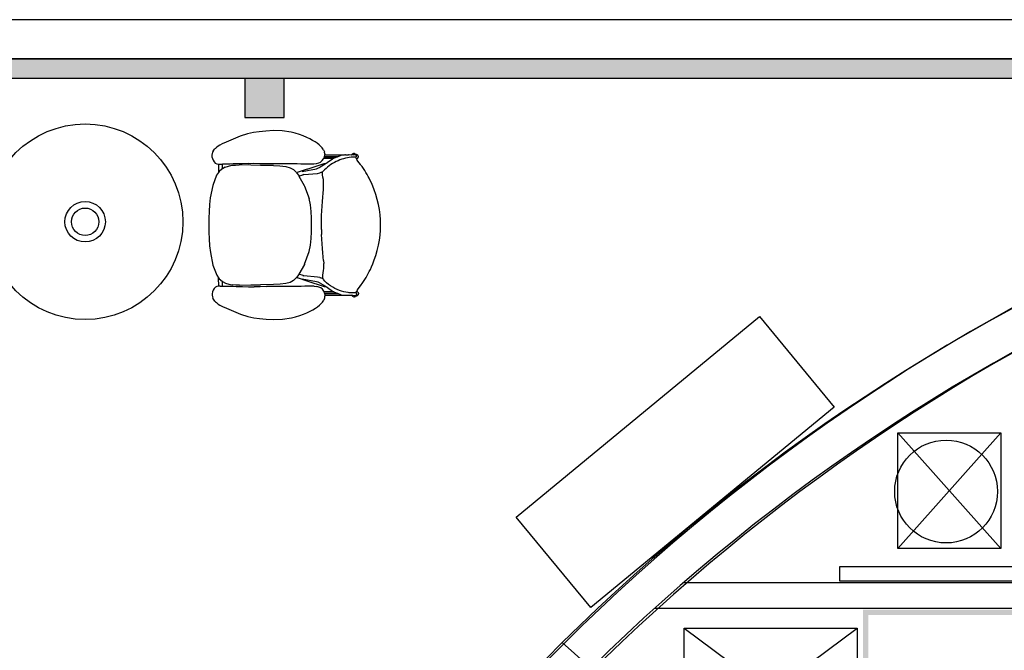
# Model space of a CAD drawing. Header units: millimetres. Extents: x -11575 to 52845, y -36266 to 23021.
# Tile 155 of 184: x 43565 to 47404, y 15844 to 18302. Entities that reach past the tile are written whole.
import ezdxf

# ---------------------------------------------------------------- set-up
doc = ezdxf.new("R2010")
doc.units = ezdxf.units.MM
doc.header["$MEASUREMENT"] = 0
doc.layers.add('GREY SCALE', color=9, linetype='Continuous', true_color=0x808080)
doc.layers.add('GREYSCALE', color=9, linetype='Continuous', lineweight=0, true_color=0x808080)

# ---------------------------------------------------------------- blocks, each defined once
blk = doc.blocks.new('FLOOR PLAN')
at = {"layer": 'GREYSCALE', "lineweight": -2, "ltscale": 0.25}
h = blk.add_hatch(color=0, dxfattribs=at)
h.dxf.hatch_style = 1
h.paths.add_polyline_path([(6935.6, 18149.4), (21163.6, 18149.4), (21163.6, 18073.2), (6935.6, 18073.2)])
h = blk.add_hatch(color=0, dxfattribs=at)
h.dxf.hatch_style = 1
h.paths.add_polyline_path([(14595.5, 18073.2), (14595.5, 17920.8), (14443.1, 17920.8), (14443.1, 18073.2)])
at = {"layer": 'GREYSCALE', "lineweight": -2, "ltscale": 2}
h = blk.add_hatch(color=0, dxfattribs=at)
h.dxf.hatch_style = 1
h.paths.add_polyline_path([(16852.9, 15295.5), (17627.7, 15295.5), (17627.7, 16002.2), (16852.9, 16002.2)])
h.paths.add_polyline_path([(16872.9, 15315.5), (17607.7, 15315.5), (17607.7, 15982.1), (16872.9, 15982.1)], flags=16)
at = {"layer": 'GREYSCALE', "color": 0, "lineweight": -2, "ltscale": 0.2}
blk.add_line((21163.6, 18301.8), (1808.8, 18301.8), dxfattribs=at)
at = {"layer": 'GREYSCALE', "color": 0, "lineweight": -2, "ltscale": 0.25}
for p, q in [((21163.6, 18149.4), (1806, 18149.4)), ((6935.6, 18149.4), (21163.6, 18149.4)), ((8543.7, 18149.4), (21163.6, 18149.4)), ((21163.6, 18073.2), (6935.6, 18073.2)), ((14595.5, 18073.2), (14443.1, 18073.2)), ((14443.1, 18073.2), (14443.1, 17920.8)), ((14595.5, 17920.8), (14595.5, 18073.2)), ((14443.1, 17920.8), (14595.5, 17920.8)), ((15500.5, 16363.2), (16449.6, 17144.6)), ((16449.6, 17144.6), (16740.2, 16791.6)), ((16740.2, 16791.6), (15791.1, 16010.2)), ((15791.1, 16010.2), (15500.5, 16363.2)), ((16762.1, 16170.9), (17664.3, 16170.9)), ((16762.1, 16113.2), (16762.1, 16170.9)), ((16154.3, 16108.6), (17526.5, 16108.6)), ((17664.3, 16113.2), (16762.1, 16113.2)), ((16040.8, 16008.3), (17526.5, 16008.3)), ((15616.2, 15809.2), (15679.6, 15874.1)), ((15688.2, 15872.3), (15623.7, 15806.4)), ((15679.6, 15874.1), (16435.7, 15204.2)), ((15679.6, 15874.1), (16435.8, 15204.4))]:
    blk.add_line(p, q, dxfattribs=at)
at = {"layer": 'GREYSCALE', "color": 0, "lineweight": -2}
for p, q in [((14453.5, 17857.1), (14424.8, 17847.9)), ((14476.4, 17862.1), (14453.5, 17857.1)), ((14498.7, 17865.4), (14476.4, 17862.1)), ((14523.9, 17867.9), (14498.7, 17865.4)), ((14554.3, 17869.6), (14523.9, 17867.9)), ((14588.1, 17868.7), (14554.3, 17869.6)), ((14622.7, 17863.2), (14588.1, 17868.7)), ((14639.4, 17859.1), (14622.7, 17863.2)), ((14655.4, 17854.3), (14639.4, 17859.1)), ((14670.2, 17848.9), (14655.4, 17854.3)), ((14344.6, 17812.4), (14338, 17808.5)), ((14354.7, 17817.6), (14344.6, 17812.4)), ((14369.7, 17824.7), (14354.7, 17817.6)), ((14387.7, 17832.7), (14369.7, 17824.7)), ((14406.7, 17840.7), (14387.7, 17832.7)), ((14424.8, 17847.9), (14406.7, 17840.7)), ((14683.8, 17843.2), (14670.2, 17848.9)), ((14696.1, 17837.3), (14683.8, 17843.2)), ((14707, 17831.5), (14696.1, 17837.3)), ((14716.6, 17826), (14707, 17831.5)), ((14725, 17820.4), (14716.6, 17826)), ((14732.4, 17814.5), (14725, 17820.4)), ((14738.9, 17808.2), (14732.4, 17814.5)), ((14315.1, 17779.9), (14314.2, 17774.2)), ((14314.2, 17774.2), (14314.4, 17767.9)), ((14316.8, 17785), (14315.1, 17779.9)), ((14319.1, 17789.5), (14316.8, 17785)), ((14319.1, 17789.5), (14321.7, 17793.3)), ((14321.7, 17793.3), (14324.7, 17796.7)), ((14327.8, 17799.9), (14324.7, 17796.7)), ((14330.9, 17802.7), (14327.8, 17799.9)), ((14333.9, 17805.4), (14330.9, 17802.7)), ((14338, 17808.5), (14333.9, 17805.4)), ((14738.9, 17808.2), (14744.7, 17801.8)), ((14749.5, 17794.7), (14744.7, 17801.8)), ((14749.5, 17794.7), (14752.9, 17787)), ((14752.9, 17787), (14753.2, 17785.2)), ((14754.1, 17779.1), (14753.2, 17785.2)), ((14753.2, 17768.4), (14754.1, 17774.2)), ((14754.1, 17778.9), (14754.1, 17779.1)), ((14754.1, 17778.9), (14754.4, 17776.8)), ((14754.1, 17774.2), (14754.4, 17776.8)), ((14830.1, 17774.4), (14754.1, 17774.2)), ((14830.1, 17774.4), (14817.2, 17772.7)), ((14832, 17774.6), (14830.1, 17774.4)), ((14835.1, 17774.6), (14832, 17774.6)), ((14835.1, 17774.6), (14846.7, 17774.6)), ((14849.5, 17774.6), (14846.7, 17774.6)), ((14857.3, 17774.4), (14849.5, 17774.6)), ((14857.3, 17774.4), (14857.8, 17774.5)), ((14866, 17775.6), (14857.8, 17774.5)), ((14857.8, 17774.5), (14858.5, 17775.4)), ((14861.1, 17777.6), (14858.5, 17775.4)), ((14863.5, 17779.6), (14861.1, 17777.6)), ((14866.4, 17780.7), (14863.5, 17779.6)), ((14866, 17775.6), (14868.5, 17776.4)), ((14869.5, 17780.7), (14866.4, 17780.7)), ((14868.5, 17776.4), (14871.1, 17776.4)), ((14872.5, 17779.6), (14869.5, 17780.7)), ((14871.1, 17776.4), (14873.6, 17775.6)), ((14872.5, 17779.6), (14877.2, 17778)), ((14873.6, 17775.6), (14875.7, 17774.2)), ((14875.7, 17774.2), (14876.9, 17772.3)), ((14877.2, 17778), (14881.2, 17775.4)), ((14314.4, 17767.9), (14315.9, 17760.9)), ((14315.9, 17760.9), (14318.6, 17754.1)), ((14318.6, 17754.1), (14322.4, 17747.9)), ((14322.4, 17747.9), (14327.2, 17743.1)), ((14327.2, 17743.1), (14327.5, 17742.8)), ((14327.5, 17742.8), (14333.1, 17740)), ((14333.1, 17740), (14339.4, 17738.7)), ((14339.4, 17738.7), (14339.8, 17738.7)), ((14339.8, 17738.7), (14339.8, 17739)), ((14339.8, 17738.7), (14346.1, 17738.4)), ((14339.8, 17738.7), (14339.8, 17706.5)), ((14346.1, 17738.4), (14355.2, 17738.7)), ((14355.2, 17738.7), (14355.2, 17739)), ((14360.3, 17738.8), (14355.2, 17738.7)), ((14355.3, 17720.9), (14355.2, 17738.7)), ((14368, 17739.1), (14360.3, 17738.8)), ((14376.4, 17739.2), (14368, 17739)), ((14368, 17739), (14368, 17739.1)), ((14385.8, 17739.3), (14376.4, 17739.2)), ((14396.5, 17739.5), (14385.8, 17739.3)), ((14392.5, 17734.2), (14406.6, 17735.3)), ((14408.1, 17739.6), (14396.5, 17739.5)), ((14406.6, 17735.3), (14406.7, 17735.3)), ((14406.7, 17735.3), (14421, 17735.5)), ((14420.1, 17739.9), (14408.1, 17739.6)), ((14432.3, 17740.2), (14420.1, 17739.9)), ((14465.4, 17734.5), (14421, 17735.5)), ((14455.6, 17741.3), (14432.3, 17740.2)), ((14455.6, 17741.3), (14478.2, 17742)), ((14478.2, 17742), (14501.2, 17741.8)), ((14501.2, 17741.8), (14526.3, 17741.2)), ((14526.2, 17741.3), (14530.2, 17741.2)), ((14526.3, 17741.2), (14530.2, 17741.2)), ((14530.2, 17741.2), (14554.6, 17740.9)), ((14554.6, 17740.9), (14585.2, 17740.9)), ((14585.2, 17740.9), (14616.3, 17741)), ((14616.3, 17741), (14631.7, 17741)), ((14631.7, 17741), (14646.8, 17740.8)), ((14646.8, 17740.8), (14661.5, 17740.6)), ((14661.5, 17740.6), (14675.5, 17740.3)), ((14675.5, 17740.3), (14688.7, 17740.2)), ((14685.4, 17719.3), (14752.4, 17741.1)), ((14688.7, 17740.2), (14700.9, 17740.2)), ((14700.9, 17740.2), (14711.9, 17740.6)), ((14711.9, 17740.6), (14721.9, 17741.7)), ((14721.9, 17741.7), (14730.5, 17743.7)), ((14730.5, 17743.7), (14738, 17747.1)), ((14755.7, 17738.8), (14736.1, 17727.1)), ((14738, 17747.1), (14744.4, 17752.4)), ((14744.4, 17752.4), (14749.4, 17759.1)), ((14749.4, 17759.1), (14750, 17760.5)), ((14750, 17760.5), (14752.6, 17766.8)), ((14788.9, 17760.5), (14750, 17760.5)), ((14752.4, 17741.1), (14763.6, 17744.3)), ((14752.6, 17766.8), (14752.7, 17767.1)), ((14752.7, 17767.1), (14752.9, 17767.6)), ((14752.7, 17767.1), (14803.7, 17767.2)), ((14752.9, 17767.6), (14753.2, 17768.4)), ((14805, 17767.7), (14752.9, 17767.6)), ((14763.6, 17744.3), (14755.7, 17738.8)), ((14784.1, 17758.4), (14763.6, 17744.3)), ((14788.9, 17760.5), (14784.1, 17758.4)), ((14803.7, 17767.2), (14788.9, 17760.5)), ((14805, 17767.7), (14803.7, 17767.2)), ((14814.2, 17771.8), (14805, 17767.7)), ((14817.2, 17772.7), (14814.2, 17771.8)), ((14875, 17765.2), (14874.9, 17765.5)), ((14875, 17765.2), (14875.7, 17765.6)), ((14876.6, 17762.4), (14875, 17765.2)), ((14875.9, 17765.9), (14875.7, 17765.6)), ((14877, 17767.6), (14875.9, 17765.9)), ((14878.5, 17759.1), (14876.6, 17762.4)), ((14881.2, 17760.9), (14878.5, 17759.1)), ((14879.6, 17757), (14878.5, 17759.1)), ((14883.4, 17750.9), (14879.6, 17757)), ((14888.2, 17744.3), (14883.4, 17750.9)), ((14893.7, 17737.3), (14888.2, 17744.3)), ((14895.2, 17735.2), (14893.5, 17737.4)), ((14895.2, 17735.2), (14893.7, 17737.3)), ((14899.4, 17729.7), (14895.2, 17735.2)), ((14339.8, 17706.5), (14332.1, 17695.8)), ((14342.1, 17709.6), (14339.8, 17706.5)), ((14353.4, 17719.8), (14342.1, 17709.6)), ((14355.3, 17720.9), (14353.4, 17719.8)), ((14365.8, 17726.9), (14355.3, 17720.9)), ((14365.8, 17726.9), (14378.8, 17731.5)), ((14378.8, 17731.5), (14379, 17731.5)), ((14379, 17731.5), (14392.5, 17734.2)), ((14503.3, 17733.9), (14465.4, 17734.5)), ((14553.8, 17733.5), (14503.3, 17733.9)), ((14553.8, 17733.5), (14579.4, 17732.3)), ((14579.4, 17732.3), (14601.8, 17729.7)), ((14601.8, 17729.7), (14618.7, 17725.1)), ((14618.7, 17725.1), (14631.8, 17717.9)), ((14631.8, 17717.9), (14642.6, 17707.8)), ((14642.6, 17707.8), (14644.3, 17705.4)), ((14644.3, 17705.4), (14647, 17706.4)), ((14644.3, 17705.4), (14652.6, 17694)), ((14685.4, 17719.3), (14647, 17706.4)), ((14653.6, 17692.1), (14669.2, 17697.4)), ((14665.9, 17710.7), (14721.6, 17721.1)), ((14668.3, 17698), (14668.5, 17698)), ((14668.5, 17698), (14672, 17698.4)), ((14672.1, 17698.4), (14669.2, 17697.4)), ((14669.2, 17697.4), (14672, 17698.4)), ((14672, 17698.4), (14672.1, 17698.4)), ((14672.1, 17698.4), (14725.4, 17703)), ((14721.6, 17721.1), (14727.5, 17722.8)), ((14725.4, 17703), (14734.8, 17705)), ((14727.1, 17722.6), (14727.5, 17722.8)), ((14727.5, 17722.8), (14736.1, 17727.1)), ((14738.5, 17706.2), (14734.8, 17705)), ((14738.5, 17706.2), (14747.2, 17710.2)), ((14745.7, 17696.6), (14745.8, 17705.5)), ((14747, 17687.8), (14745.7, 17696.6)), ((14745.8, 17705.5), (14747.2, 17710.2)), ((14747.2, 17710.2), (14747.5, 17711.5)), ((14905, 17721.9), (14899.4, 17729.7)), ((14910, 17714.1), (14905, 17721.9)), ((14914.6, 17706.4), (14910, 17714.1)), ((14918.9, 17698.8), (14914.6, 17706.4)), ((14922.9, 17691.2), (14918.9, 17698.8)), ((14332.1, 17695.8), (14317.2, 17656.2)), ((14652.6, 17694), (14653.6, 17692.1)), ((14653.6, 17692.1), (14674.1, 17655.2)), ((14748.7, 17679.1), (14747, 17687.8)), ((14749.6, 17670.7), (14748.7, 17679.1)), ((14749.9, 17661.8), (14749.6, 17670.7)), ((14749.7, 17651.9), (14749.9, 17661.8)), ((14927, 17683.7), (14922.9, 17691.2)), ((14931.3, 17675.5), (14927, 17683.7)), ((14935.9, 17665.7), (14931.3, 17675.5)), ((14941, 17653.6), (14935.9, 17665.7)), ((14317.2, 17656.2), (14307.9, 17607)), ((14674.1, 17655.2), (14674.7, 17653.6)), ((14674.7, 17653.6), (14693.5, 17604.6)), ((14746.4, 17610), (14747.8, 17626)), ((14747.8, 17626.3), (14749, 17640.4)), ((14747.8, 17626), (14747.8, 17626.3)), ((14749, 17640.4), (14749.7, 17651.9)), ((14946.8, 17638.3), (14941, 17653.6)), ((14952.7, 17620.7), (14946.8, 17638.3)), ((14958.4, 17601.6), (14952.7, 17620.7)), ((14307.9, 17607), (14305, 17581)), ((14698.4, 17579.7), (14693.5, 17604.6)), ((14743.6, 17574.7), (14745, 17592.7)), ((14745, 17592.7), (14746.4, 17610)), ((14963.4, 17581.7), (14958.4, 17601.6)), ((14967.2, 17561.8), (14963.4, 17581.7)), ((14303.2, 17554.6), (14302.3, 17527.8)), ((14305, 17581), (14303.2, 17554.6)), ((14700.9, 17554), (14698.4, 17579.7)), ((14701.9, 17527.9), (14700.9, 17554)), ((14741.7, 17538.3), (14742.5, 17556.5)), ((14742.5, 17556.5), (14743.6, 17574.7)), ((14969.9, 17541.8), (14967.2, 17561.8)), ((14302.3, 17527.8), (14302, 17500.9)), ((14701.9, 17501.6), (14701.9, 17527.9)), ((14740.9, 17501.6), (14741.1, 17519.7)), ((14741.1, 17519.7), (14741.7, 17538.3)), ((14971.4, 17521.9), (14969.9, 17541.8)), ((14972, 17502), (14971.4, 17521.9)), ((14302, 17500.9), (14302.4, 17474)), ((14302.4, 17474), (14303.4, 17447.2)), ((14701.1, 17449.1), (14701.9, 17475.2)), ((14701.9, 17475.2), (14701.9, 17501.6)), ((14741.2, 17483.5), (14740.9, 17501.6)), ((14741.2, 17483.5), (14741.8, 17465)), ((14970, 17462.2), (14971.5, 17482.1)), ((14971.5, 17482.1), (14972, 17502)), ((14303.4, 17447.2), (14305.3, 17420.7)), ((14698.6, 17423.4), (14701.1, 17449.1)), ((14742.7, 17446.7), (14741.8, 17465)), ((14743.8, 17428.6), (14742.7, 17446.7)), ((14745.3, 17410.6), (14743.8, 17428.6)), ((14963.7, 17422.4), (14967.4, 17442.3)), ((14967.4, 17442.3), (14970, 17462.2)), ((14305.3, 17420.7), (14308.2, 17394.8)), ((14308.2, 17394.8), (14317.7, 17345.6)), ((14675.3, 17349.5), (14693.8, 17398.5)), ((14693.8, 17398.5), (14698.6, 17423.4)), ((14746.8, 17393.3), (14745.3, 17410.6)), ((14748.3, 17377.3), (14746.8, 17393.3)), ((14953.1, 17383.3), (14958.8, 17402.4)), ((14958.8, 17402.4), (14963.7, 17422.4)), ((14748.3, 17376.9), (14748.3, 17377.3)), ((14749.5, 17362.9), (14748.3, 17376.9)), ((14749.5, 17362.9), (14750.2, 17351.4)), ((14750.5, 17341.5), (14750.2, 17351.4)), ((14941.5, 17350.4), (14947.2, 17365.6)), ((14947.2, 17365.6), (14953.1, 17383.3)), ((14317.7, 17345.6), (14332.8, 17306.1)), ((14674.7, 17347.8), (14653.7, 17309.8)), ((14675.3, 17349.5), (14674.7, 17347.8)), ((14746.4, 17306.6), (14747.7, 17315.5)), ((14747.7, 17315.5), (14749.3, 17324.2)), ((14749.3, 17324.2), (14750.2, 17332.6)), ((14750.2, 17332.6), (14750.5, 17341.5)), ((14919.5, 17305.1), (14923.6, 17312.7)), ((14923.6, 17312.7), (14927.7, 17320.2)), ((14927.7, 17320.2), (14931.9, 17328.5)), ((14931.9, 17328.5), (14936.5, 17338.3)), ((14936.5, 17338.3), (14941.5, 17350.4)), ((14332.8, 17306.1), (14340.5, 17295.4)), ((14340.5, 17295.4), (14342.8, 17292.3)), ((14340.6, 17263.2), (14340.5, 17295.4)), ((14342.8, 17292.3), (14354.1, 17282.1)), ((14354.1, 17282.1), (14356, 17281)), ((14356.1, 17263.3), (14356, 17281)), ((14356, 17281), (14366.6, 17275)), ((14366.6, 17275), (14379.6, 17270.5)), ((14619.5, 17277.8), (14602.6, 17273.1)), ((14632.6, 17285), (14619.5, 17277.8)), ((14643.3, 17295.2), (14632.6, 17285)), ((14644.2, 17296.5), (14643.3, 17295.2)), ((14653.2, 17308.9), (14644.2, 17296.5)), ((14644.2, 17296.5), (14647.7, 17295.2)), ((14686.2, 17282.5), (14647.7, 17295.2)), ((14653.7, 17309.8), (14653.2, 17308.9)), ((14669.9, 17304.3), (14653.7, 17309.8)), ((14722.4, 17280.7), (14666.7, 17290.9)), ((14669, 17303.6), (14669.2, 17303.6)), ((14672.7, 17303.3), (14669.2, 17303.6)), ((14669.9, 17304.3), (14672.8, 17303.3)), ((14672.7, 17303.3), (14669.9, 17304.3)), ((14672.8, 17303.3), (14672.7, 17303.3)), ((14726.1, 17298.8), (14672.8, 17303.3)), ((14753.3, 17260.9), (14686.2, 17282.5)), ((14728.3, 17279.1), (14722.4, 17280.7)), ((14735.5, 17296.9), (14726.1, 17298.8)), ((14728.3, 17279.1), (14727.9, 17279.3)), ((14736.9, 17274.8), (14728.3, 17279.1)), ((14735.5, 17296.9), (14739.3, 17295.8)), ((14736.9, 17274.8), (14756.5, 17263.1)), ((14748.3, 17291.5), (14739.3, 17295.8)), ((14746.5, 17297.8), (14746.4, 17306.6)), ((14748.3, 17291.5), (14746.5, 17297.8)), ((14748.3, 17291.5), (14748.4, 17291.5)), ((14748.9, 17289.5), (14748.4, 17291.5)), ((14896, 17268.6), (14900.2, 17274.1)), ((14900.2, 17274.1), (14905.8, 17282)), ((14905.8, 17282), (14910.8, 17289.7)), ((14910.8, 17289.7), (14915.3, 17297.5)), ((14915.3, 17297.5), (14919.5, 17305.1)), ((14316.8, 17240.9), (14315.3, 17233.9)), ((14319.5, 17247.8), (14316.8, 17240.9)), ((14323.3, 17253.9), (14319.5, 17247.8)), ((14328, 17258.8), (14323.3, 17253.9)), ((14328.3, 17259), (14328, 17258.8)), ((14333.9, 17261.9), (14328.3, 17259)), ((14340.2, 17263.2), (14333.9, 17261.9)), ((14340.6, 17263.2), (14340.2, 17263.2)), ((14346.9, 17263.5), (14340.6, 17263.2)), ((14346.9, 17263.5), (14356.1, 17263.3)), ((14356.1, 17263.3), (14361.2, 17263.1)), ((14361.2, 17263.1), (14368.8, 17262.9)), ((14368.8, 17262.9), (14368.9, 17263)), ((14368.9, 17263), (14377.2, 17262.8)), ((14377.2, 17262.8), (14386.6, 17262.7)), ((14379.8, 17270.5), (14379.6, 17270.5)), ((14379.8, 17270.5), (14393.4, 17267.9)), ((14386.6, 17262.7), (14397.3, 17262.6)), ((14407.4, 17266.8), (14393.4, 17267.9)), ((14397.3, 17262.6), (14408.9, 17262.5)), ((14407.5, 17266.8), (14407.4, 17266.8)), ((14421.9, 17266.7), (14407.5, 17266.8)), ((14408.9, 17262.5), (14421, 17262.3)), ((14421, 17262.3), (14433.1, 17262)), ((14421.9, 17266.7), (14466.2, 17267.8)), ((14433.1, 17262), (14456.4, 17260.9)), ((14456.4, 17260.9), (14479.1, 17260.3)), ((14466.2, 17267.8), (14504.1, 17268.6)), ((14502.1, 17260.7), (14479.1, 17260.3)), ((14527.1, 17261.3), (14502.1, 17260.7)), ((14554.6, 17269.2), (14504.1, 17268.6)), ((14531, 17261.3), (14527.1, 17261.3)), ((14531, 17261.3), (14527.1, 17261.2)), ((14555.4, 17261.7), (14531, 17261.3)), ((14580.2, 17270.4), (14554.6, 17269.2)), ((14586, 17261.8), (14555.4, 17261.7)), ((14602.6, 17273.1), (14580.2, 17270.4)), ((14617.1, 17261.9), (14586, 17261.8)), ((14632.6, 17261.9), (14617.1, 17261.9)), ((14647.7, 17262.1), (14632.6, 17261.9)), ((14662.3, 17262.4), (14647.7, 17262.1)), ((14676.4, 17262.7), (14662.3, 17262.4)), ((14689.5, 17262.9), (14676.4, 17262.7)), ((14701.7, 17262.9), (14689.5, 17262.9)), ((14712.7, 17262.6), (14701.7, 17262.9)), ((14712.7, 17262.6), (14722.8, 17261.5)), ((14731.3, 17259.5), (14722.8, 17261.5)), ((14738.8, 17256.1), (14731.3, 17259.5)), ((14745.2, 17250.9), (14738.8, 17256.1)), ((14750.3, 17244.2), (14745.2, 17250.9)), ((14751.4, 17241.5), (14750.3, 17244.2)), ((14753.5, 17236.6), (14751.4, 17241.5)), ((14789.8, 17241.5), (14751.4, 17241.5)), ((14764.4, 17257.7), (14753.3, 17260.9)), ((14754.1, 17234.9), (14753.5, 17236.6)), ((14756.5, 17263.1), (14764.4, 17257.7)), ((14764.4, 17257.7), (14785, 17243.7)), ((14785, 17243.7), (14789.8, 17241.5)), ((14789.8, 17241.5), (14804.6, 17235)), ((14845.4, 17237.9), (14845.5, 17237.9)), ((14875.4, 17237.6), (14877.5, 17241.3)), ((14876.6, 17236.8), (14875.4, 17237.6)), ((14875.4, 17237.6), (14875.4, 17237.6)), ((14876.6, 17236.8), (14876.8, 17236.5)), ((14876.8, 17236.5), (14878.5, 17234)), ((14877.5, 17241.3), (14878.8, 17243.6)), ((14878.8, 17243.6), (14880.5, 17246.7)), ((14880.5, 17246.7), (14884.3, 17252.9)), ((14884.3, 17252.9), (14889.1, 17259.4)), ((14889.1, 17259.4), (14894.5, 17266.5)), ((14894.3, 17266.4), (14896, 17268.6)), ((14894.5, 17266.5), (14896, 17268.6)), ((14315.3, 17233.9), (14315.1, 17227.6)), ((14315.1, 17227.6), (14316, 17221.9)), ((14316, 17221.9), (14317.8, 17216.8)), ((14320.1, 17212.3), (14317.8, 17216.8)), ((14322.8, 17208.5), (14320.1, 17212.3)), ((14325.7, 17205.1), (14322.8, 17208.5)), ((14328.8, 17201.9), (14325.7, 17205.1)), ((14328.8, 17201.9), (14331.9, 17199.1)), ((14331.9, 17199.1), (14334.9, 17196.4)), ((14740, 17195.1), (14745.7, 17201.5)), ((14745.7, 17201.5), (14750.5, 17208.6)), ((14753.8, 17216.3), (14750.5, 17208.6)), ((14754.1, 17218.1), (14753.8, 17216.3)), ((14804.6, 17235), (14754.1, 17234.9)), ((14754.1, 17234.9), (14754.1, 17234.9)), ((14754.2, 17234.3), (14754.1, 17234.9)), ((14754.1, 17218.1), (14755.1, 17224.2)), ((14754.2, 17234.3), (14805.9, 17234.4)), ((14755.2, 17227.7), (14754.2, 17234.3)), ((14755.4, 17226.5), (14755.1, 17224.5)), ((14755.1, 17224.5), (14755.1, 17224.2)), ((14755.2, 17227.7), (14831, 17227.9)), ((14755.4, 17226.5), (14755.2, 17227.7)), ((14804.6, 17235), (14805.9, 17234.4)), ((14805.9, 17234.4), (14815.1, 17230.3)), ((14815.1, 17230.3), (14818.2, 17229.5)), ((14818.2, 17229.5), (14831, 17227.9)), ((14831, 17227.9), (14833, 17227.6)), ((14833, 17227.6), (14836, 17227.6)), ((14836, 17227.6), (14847.6, 17227.7)), ((14847.6, 17227.7), (14850.4, 17227.7)), ((14850.4, 17227.7), (14858.2, 17227.9)), ((14858.2, 17227.9), (14858.7, 17227.8)), ((14859.4, 17226.9), (14858.7, 17227.8)), ((14869.4, 17225.9), (14858.7, 17227.8)), ((14859.4, 17226.9), (14862, 17224.7)), ((14862, 17224.7), (14864.4, 17222.7)), ((14864.4, 17222.7), (14867.4, 17221.7)), ((14867.4, 17221.7), (14870.5, 17221.7)), ((14872.1, 17225.9), (14869.4, 17225.9)), ((14870.5, 17221.7), (14873.4, 17222.7)), ((14874.6, 17226.7), (14872.1, 17225.9)), ((14878.2, 17224.4), (14873.4, 17222.7)), ((14876.6, 17228.2), (14874.6, 17226.7)), ((14878.2, 17230.5), (14876.6, 17228.2)), ((14878.2, 17230.5), (14878.5, 17231)), ((14878.8, 17233.5), (14878.5, 17234)), ((14878.8, 17231.5), (14878.5, 17231)), ((14878.9, 17233), (14878.8, 17233.5)), ((14878.8, 17231.5), (14878.9, 17232)), ((14879, 17232.5), (14878.9, 17233)), ((14878.9, 17232), (14879, 17232.5)), ((14334.9, 17196.4), (14339.1, 17193.4)), ((14339.1, 17193.4), (14345.6, 17189.5)), ((14345.6, 17189.5), (14355.8, 17184.3)), ((14355.8, 17184.3), (14370.8, 17177.3)), ((14370.8, 17177.3), (14388.8, 17169.3)), ((14388.8, 17169.3), (14407.9, 17161.4)), ((14407.9, 17161.4), (14426, 17154.3)), ((14671.4, 17154.1), (14684.9, 17159.9)), ((14684.9, 17159.9), (14697.2, 17165.8)), ((14697.2, 17165.8), (14708.2, 17171.6)), ((14708.2, 17171.6), (14717.7, 17177.2)), ((14717.7, 17177.2), (14726.1, 17182.8)), ((14726.1, 17182.8), (14733.4, 17188.7)), ((14733.4, 17188.7), (14740, 17195.1)), ((14426, 17154.3), (14454.7, 17145.2)), ((14454.7, 17145.2), (14477.6, 17140.3)), ((14477.6, 17140.3), (14500, 17137)), ((14500, 17137), (14525.2, 17134.7)), ((14525.2, 17134.7), (14555.6, 17133)), ((14555.6, 17133), (14589.4, 17134.1)), ((14589.4, 17134.1), (14623.9, 17139.6)), ((14623.9, 17139.6), (14640.7, 17143.8)), ((14640.7, 17143.8), (14656.6, 17148.7)), ((14656.6, 17148.7), (14671.4, 17154.1)), ((16988.7, 16691.6), (17389.6, 16691.6)), ((16988.7, 16240.5), (16988.7, 16691.6)), ((16988.7, 16691.6), (17389.6, 16240.5)), ((16988.7, 16240.5), (17389.6, 16691.6)), ((17389.6, 16691.6), (17389.6, 16240.5)), ((17389.6, 16240.5), (16988.7, 16240.5)), ((17389.6, 16240.5), (16988.7, 16240.5)), ((16155.8, 15930.2), (16830, 15930.2)), ((16155.8, 15429.5), (16155.8, 15930.2)), ((16155.8, 15930.2), (16830, 15429.5)), ((16155.8, 15429.5), (16830, 15930.2)), ((16830, 15930.2), (16830, 15429.5))]:
    blk.add_line(p, q, dxfattribs=at)
for points in [[(14881.2, 17775.4), (14882, 17774.2), (14882.7, 17773.1), (14883.3, 17772.1), (14883.7, 17771.2), (14883.9, 17770.4), (14884.1, 17769.6), (14884.2, 17768.9), (14884.2, 17768.2), (14884.2, 17767.4), (14884.1, 17766.7), (14883.9, 17765.9), (14883.7, 17765.1), (14883.3, 17764.2), (14882.7, 17763.2), (14882.1, 17762.1), (14881.2, 17760.9)], [(14877, 17767.6), (14877.2, 17767.9), (14877.3, 17768.1), (14877.5, 17768.3), (14877.6, 17768.5), (14877.7, 17768.6), (14877.7, 17768.7), (14877.8, 17768.8), (14877.8, 17768.9), (14877.8, 17768.9), (14877.9, 17769), (14877.9, 17769.1), (14877.9, 17769.1), (14877.9, 17769.2), (14877.9, 17769.2), (14878, 17769.3), (14878, 17769.4), (14878, 17769.4), (14878, 17769.5), (14878, 17769.6), (14878, 17769.6), (14878, 17769.7), (14878, 17769.8), (14878, 17769.8), (14878, 17769.9), (14878, 17770), (14878, 17770), (14878, 17770.1), (14878, 17770.2), (14878, 17770.2), (14878, 17770.3), (14878, 17770.3), (14878, 17770.4), (14878, 17770.5), (14877.9, 17770.5), (14877.9, 17770.6), (14877.9, 17770.7), (14877.9, 17770.7), (14877.9, 17770.8), (14877.8, 17770.9), (14877.8, 17770.9), (14877.8, 17771), (14877.7, 17771.1), (14877.6, 17771.2), (14877.6, 17771.3), (14877.5, 17771.5), (14877.3, 17771.7), (14877.1, 17772), (14876.9, 17772.3)], [(14878.8, 17243.6), (14879.9, 17242.9), (14880.9, 17242.1), (14881.7, 17241.4), (14882.4, 17240.7), (14883, 17240.1), (14883.5, 17239.5), (14883.9, 17238.9), (14884.2, 17238.3), (14884.5, 17237.8), (14884.7, 17237.2), (14884.9, 17236.7), (14885, 17236.2), (14885.1, 17235.7), (14885.2, 17235.2), (14885.3, 17234.7), (14885.3, 17234.3), (14885.3, 17233.8), (14885.2, 17233.3), (14885.1, 17232.8), (14885, 17232.3), (14884.9, 17231.8), (14884.7, 17231.3), (14884.5, 17230.7), (14884.2, 17230.2), (14883.9, 17229.6), (14883.5, 17229), (14883, 17228.4), (14882.4, 17227.7), (14881.6, 17227), (14880.7, 17226.2), (14879.5, 17225.4), (14878.2, 17224.4)]]:
    blk.add_lwpolyline(points, dxfattribs=at)
at = {"layer": 'GREYSCALE', "color": 0, "lineweight": -2, "ltscale": 25}
blk.add_circle((13819.9, 17514.3), 381.1, dxfattribs=at)
at = {"layer": 'GREYSCALE', "color": 0, "lineweight": -2}
for centre, radius in [((13819.9, 17514.3), 78.9), ((13819.9, 17514.3), 53.5), ((17176.6, 16462.8), 200.5)]:
    blk.add_circle(centre, radius, dxfattribs=at)
at = {"layer": 'GREYSCALE', "color": 0, "lineweight": -2, "ltscale": 0.25}
for centre, radius, start, end in [((21217.1, 10299.4), 7850.2, 90.38683, 134.7725), ((21222.5, 10287.5), 7709.6, 91.19276, 134.21677)]:
    blk.add_arc(centre, radius, start, end, dxfattribs=at)
at = {"layer": 'GREYSCALE', "color": 0, "lineweight": -2}
for radius, start, end in [(7752.9, 89.85369, 134.67625), (7602.5, 89.37712, 134.60131)]:
    blk.add_arc((21130.7, 10361.1), radius, start, end, dxfattribs=at)
for points, knots in [([(14874.9, 17765.5), (14871.3, 17765.6), (14865.5, 17765.8), (14839.4, 17764.7), (14796.4, 17751.5), (14761.7, 17726), (14746.2, 17710.2), (14745.6, 17709.5)], [0, 0, 0, 0, 0.547886, 0.900137, 3.99791, 7.254861, 7.397388, 7.397388, 7.397388, 7.397388]), ([(14875.4, 17237.6), (14870.2, 17237.4), (14860.2, 17236.9), (14838.5, 17237.9), (14798.4, 17249.6), (14763.8, 17269.5), (14748.9, 17289.5)], [0, 0, 0, 0, 0.799978, 1.535578, 3.324073, 7.205889, 7.205889, 7.205889, 7.205889])]:
    blk.add_open_spline(points, degree=3, knots=knots, dxfattribs=at)

msp = doc.modelspace()

# ---------------------------------------------------------------- block references
at = {"layer": 'GREY SCALE'}
msp.add_blockref('FLOOR PLAN', (30000, 0), dxfattribs=at)

doc.saveas('drawing.dxf')
